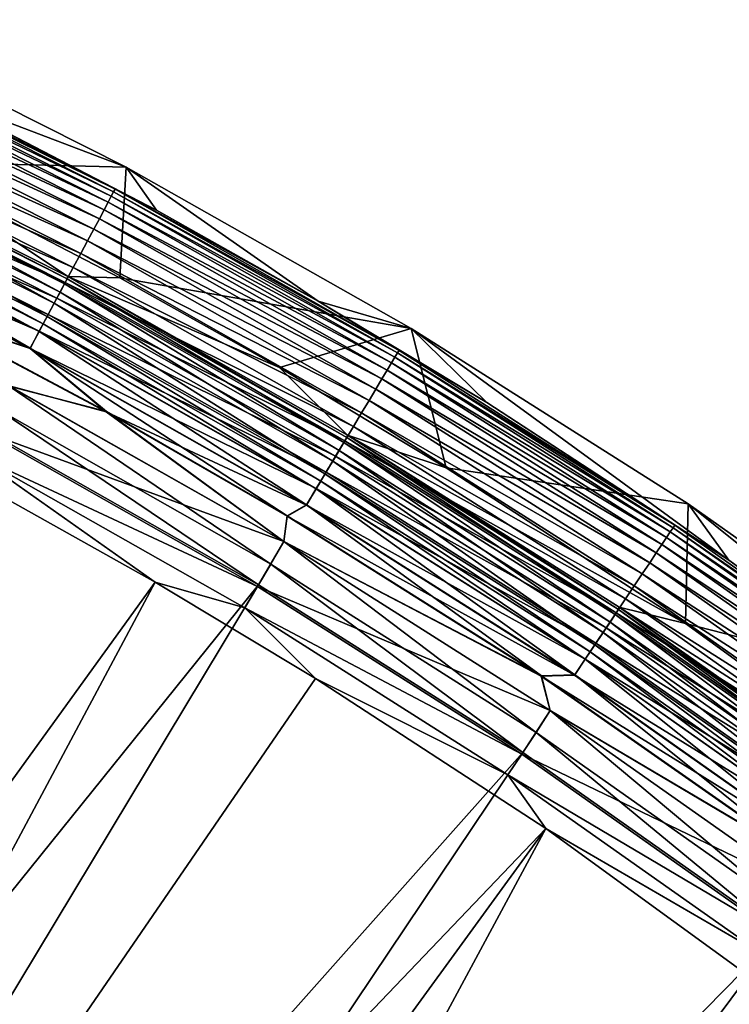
# Model space of a CAD drawing. Header units: metres. Extents: x -900 to 900, y -400 to 400.
# Tile 245 of 249: x 791 to 813, y 351 to 381. Entities that reach past the tile are written whole.
import ezdxf

# ---------------------------------------------------------------- set-up
doc = ezdxf.new("R2010")
doc.units = ezdxf.units.M

msp = doc.modelspace()

# ---------------------------------------------------------------- linework, layer by layer
at = {"layer": 'top'}
for points in [[(785.937683, 380.881744, -87), (794.6745, 376.484009, -87), (787.785828, 376.654816, -87)], [(788.803406, 378.709442, -5.947641), (794.6745, 376.484009, -87), (785.937683, 380.881744, -87)], [(794.22876, 375.612946, -4.218875), (785.530457, 379.994507, -4.218875), (785.44458, 379.812958, -3.667668)], [(794.297729, 375.741974, -4.786941), (785.593018, 380.12677, -4.786941), (785.530457, 379.994507, -4.218875)], [(794.297729, 375.741974, -4.786941), (785.530457, 379.994507, -4.218875), (794.22876, 375.612946, -4.218875)], [(785.631775, 380.20871, -5.365363), (785.593018, 380.12677, -4.786941), (794.340454, 375.821899, -5.365363)], [(794.340454, 375.821899, -5.365363), (785.593018, 380.12677, -4.786941), (794.297729, 375.741974, -4.786941)], [(794.340454, 375.821899, -5.365363), (788.803406, 378.709442, -5.947641), (785.631775, 380.20871, -5.365363)], [(785.335999, 379.583405, -3.139467), (794.134033, 375.435822, -3.667668), (785.44458, 379.812958, -3.667668)], [(785.44458, 379.812958, -3.667668), (794.134033, 375.435822, -3.667668), (794.22876, 375.612946, -4.218875)], [(794.014343, 375.211884, -3.139467), (785.335999, 379.583405, -3.139467), (785.205933, 379.308502, -2.639013)], [(794.134033, 375.435822, -3.667668), (785.335999, 379.583405, -3.139467), (794.014343, 375.211884, -3.139467)], [(793.870911, 374.943695, -2.639013), (785.205933, 379.308502, -2.639013), (785.055786, 378.991089, -2.170691)], [(794.014343, 375.211884, -3.139467), (785.205933, 379.308502, -2.639013), (793.870911, 374.943695, -2.639013)], [(784.886963, 378.634125, -1.738888), (793.705383, 374.634033, -2.170691), (785.055786, 378.991089, -2.170691)], [(785.055786, 378.991089, -2.170691), (793.705383, 374.634033, -2.170691), (793.870911, 374.943695, -2.639013)], [(793.519226, 374.285797, -1.738888), (784.886963, 378.634125, -1.738888), (784.700806, 378.240692, -1.34779)], [(793.705383, 374.634033, -2.170691), (784.886963, 378.634125, -1.738888), (793.519226, 374.285797, -1.738888)], [(788.803406, 378.709442, -5.947641), (795.575745, 375.194641, -5.947641), (794.6745, 376.484009, -87)], [(795.575745, 375.194641, -5.947641), (788.803406, 378.709442, -5.947641), (794.340454, 375.821899, -5.365363)], [(784.499268, 377.814606, -1.000777), (793.314026, 373.901978, -1.34779), (784.700806, 378.240692, -1.34779)], [(784.700806, 378.240692, -1.34779), (793.314026, 373.901978, -1.34779), (793.519226, 374.285797, -1.738888)], [(784.284119, 377.359802, -0.70103), (793.091797, 373.486298, -1.000777), (784.499268, 377.814606, -1.000777)], [(784.499268, 377.814606, -1.000777), (793.091797, 373.486298, -1.000777), (793.314026, 373.901978, -1.34779)], [(784.057373, 376.880341, -0.451727), (792.854614, 373.042633, -0.70103), (784.284119, 377.359802, -0.70103)], [(784.144348, 377.06427, -4.312942), (784.263062, 377.315247, -4.82471), (792.700439, 372.754333, -4.312942)], [(784.263062, 377.315247, -4.82471), (784.336914, 377.471375, -5.381563), (792.83136, 372.999176, -4.82471)], [(784.263062, 377.315247, -4.82471), (792.83136, 372.999176, -4.82471), (792.700439, 372.754333, -4.312942)], [(784.284119, 377.359802, -0.70103), (792.854614, 373.042633, -0.70103), (793.091797, 373.486298, -1.000777)], [(784.336914, 377.471375, -5.381563), (784.3526, 377.530334, -5.959025), (792.912781, 373.151489, -5.381563)], [(784.336914, 377.471375, -5.381563), (792.912781, 373.151489, -5.381563), (792.83136, 372.999176, -4.82471)], [(784.3526, 377.530334, -5.959025), (792.92688, 373.214447, -5.959025), (792.912781, 373.151489, -5.381563)], [(792.92688, 373.214447, -5.959025), (784.3526, 377.530334, -5.959025), (787.785828, 376.654816, -87)], [(783.985657, 376.72879, -3.865118), (784.144348, 377.06427, -4.312942), (792.525452, 372.427032, -3.865118)], [(784.144348, 377.06427, -4.312942), (792.700439, 372.754333, -4.312942), (792.525452, 372.427032, -3.865118)], [(783.792786, 376.321045, -3.497899), (783.985657, 376.72879, -3.865118), (792.312805, 372.029266, -3.497899)], [(792.604492, 372.57489, -0.451727), (784.057373, 376.880341, -0.451727), (783.820923, 376.380493, -0.255695)], [(783.985657, 376.72879, -3.865118), (792.525452, 372.427032, -3.865118), (792.312805, 372.029266, -3.497899)], [(792.604492, 372.57489, -0.451727), (792.854614, 373.042633, -0.70103), (784.057373, 376.880341, -0.451727)], [(794.480408, 373.18042, -87), (792.92688, 373.214447, -5.959025), (787.785828, 376.654816, -87)], [(794.6745, 376.484009, -87), (794.480408, 373.18042, -87), (787.785828, 376.654816, -87)], [(794.6745, 376.484009, -87), (803.184998, 371.662903, -87), (794.480408, 373.18042, -87)], [(795.575745, 375.194641, -5.947641), (800.402161, 372.483063, -5.947641), (794.6745, 376.484009, -87)], [(794.6745, 376.484009, -87), (800.402161, 372.483063, -5.947641), (803.184998, 371.662903, -87)], [(792.343811, 372.08725, -0.255695), (783.820923, 376.380493, -0.255695), (783.577454, 375.865845, -0.114353)], [(783.68573, 376.094788, -3.348771), (783.792786, 376.321045, -3.497899), (792.194824, 371.808533, -3.348771)], [(783.792786, 376.321045, -3.497899), (792.312805, 372.029266, -3.497899), (792.194824, 371.808533, -3.348771)], [(792.343811, 372.08725, -0.255695), (792.604492, 372.57489, -0.451727), (783.820923, 376.380493, -0.255695)], [(792.075378, 371.585205, -0.114353), (783.577454, 375.865845, -0.114353), (783.329773, 375.342285, -0.028766)], [(783.334167, 375.351532, -3.056892), (783.572937, 375.856262, -3.22474), (791.807129, 371.083435, -3.056892)], [(783.572937, 375.856262, -3.22474), (783.68573, 376.094788, -3.348771), (792.070374, 371.575836, -3.22474)], [(783.572937, 375.856262, -3.22474), (792.070374, 371.575836, -3.22474), (791.807129, 371.083435, -3.056892)], [(792.075378, 371.585205, -0.114353), (792.343811, 372.08725, -0.255695), (783.577454, 375.865845, -0.114353)], [(783.68573, 376.094788, -3.348771), (792.194824, 371.808533, -3.348771), (792.070374, 371.575836, -3.22474)], [(802.819519, 371.013733, -5.365363), (794.340454, 375.821899, -5.365363), (794.297729, 375.741974, -4.786941)], [(800.402161, 372.483063, -5.947641), (794.340454, 375.821899, -5.365363), (802.819519, 371.013733, -5.365363)], [(800.402161, 372.483063, -5.947641), (795.575745, 375.194641, -5.947641), (794.340454, 375.821899, -5.365363)], [(794.134033, 375.435822, -3.667668), (802.697693, 370.810516, -4.218875), (794.22876, 375.612946, -4.218875)], [(802.772949, 370.936005, -4.786941), (794.297729, 375.741974, -4.786941), (794.22876, 375.612946, -4.218875)], [(794.22876, 375.612946, -4.218875), (802.697693, 370.810516, -4.218875), (802.772949, 370.936005, -4.786941)], [(802.819519, 371.013733, -5.365363), (794.297729, 375.741974, -4.786941), (802.772949, 370.936005, -4.786941)], [(783.329773, 375.342285, -0.028766), (788.398804, 372.196991), (791.802307, 371.074432, -0.028766)], [(791.802307, 371.074432, -0.028766), (792.075378, 371.585205, -0.114353), (783.329773, 375.342285, -0.028766)], [(791.807129, 371.083435, -3.056892), (788.405518, 372.210175, -3), (783.334167, 375.351532, -3.056892)], [(802.594421, 370.638245, -3.667668), (794.134033, 375.435822, -3.667668), (794.014343, 375.211884, -3.139467)], [(802.697693, 370.810516, -4.218875), (794.134033, 375.435822, -3.667668), (802.594421, 370.638245, -3.667668)], [(793.705383, 374.634033, -2.170691), (802.307495, 370.159637, -2.639013), (793.870911, 374.943695, -2.639013)], [(802.463867, 370.420471, -3.139467), (794.014343, 375.211884, -3.139467), (793.870911, 374.943695, -2.639013)], [(793.870911, 374.943695, -2.639013), (802.307495, 370.159637, -2.639013), (802.463867, 370.420471, -3.139467)], [(802.594421, 370.638245, -3.667668), (794.014343, 375.211884, -3.139467), (802.463867, 370.420471, -3.139467)], [(802.126953, 369.85849, -2.170691), (793.705383, 374.634033, -2.170691), (793.519226, 374.285797, -1.738888)], [(802.307495, 370.159637, -2.639013), (793.705383, 374.634033, -2.170691), (802.126953, 369.85849, -2.170691)], [(793.314026, 373.901978, -1.34779), (801.92395, 369.519836, -1.738888), (793.519226, 374.285797, -1.738888)], [(793.519226, 374.285797, -1.738888), (801.92395, 369.519836, -1.738888), (802.126953, 369.85849, -2.170691)], [(793.091797, 373.486298, -1.000777), (801.700134, 369.146545, -1.34779), (793.314026, 373.901978, -1.34779)], [(793.314026, 373.901978, -1.34779), (801.700134, 369.146545, -1.34779), (801.92395, 369.519836, -1.738888)], [(792.854614, 373.042633, -0.70103), (801.457764, 368.742279, -1.000777), (793.091797, 373.486298, -1.000777)], [(793.091797, 373.486298, -1.000777), (801.457764, 368.742279, -1.000777), (801.700134, 369.146545, -1.34779)], [(792.912781, 373.151489, -5.381563), (792.92688, 373.214447, -5.959025), (801.262573, 368.416656, -5.381563)], [(792.92688, 373.214447, -5.959025), (801.278992, 368.483002, -5.959025), (801.262573, 368.416656, -5.381563)], [(801.278992, 368.483002, -5.959025), (792.92688, 373.214447, -5.959025), (799.251343, 370.499969, -87)], [(792.92688, 373.214447, -5.959025), (794.480408, 373.18042, -87), (799.251343, 370.499969, -87)], [(803.184998, 371.662903, -87), (799.251343, 370.499969, -87), (794.480408, 373.18042, -87)], [(801.199097, 368.310791, -0.70103), (792.854614, 373.042633, -0.70103), (792.604492, 372.57489, -0.451727)], [(792.700439, 372.754333, -4.312942), (792.83136, 372.999176, -4.82471), (801.031006, 368.030396, -4.312942)], [(792.83136, 372.999176, -4.82471), (792.912781, 373.151489, -5.381563), (801.173767, 368.268524, -4.82471)], [(792.83136, 372.999176, -4.82471), (801.173767, 368.268524, -4.82471), (801.031006, 368.030396, -4.312942)], [(801.199097, 368.310791, -0.70103), (801.457764, 368.742279, -1.000777), (792.854614, 373.042633, -0.70103)], [(792.912781, 373.151489, -5.381563), (801.262573, 368.416656, -5.381563), (801.173767, 368.268524, -4.82471)], [(800.926392, 367.855896, -0.451727), (792.604492, 372.57489, -0.451727), (792.343811, 372.08725, -0.255695)], [(792.525452, 372.427032, -3.865118), (792.700439, 372.754333, -4.312942), (800.840149, 367.712097, -3.865118)], [(800.926392, 367.855896, -0.451727), (801.199097, 368.310791, -0.70103), (792.604492, 372.57489, -0.451727)], [(792.700439, 372.754333, -4.312942), (801.031006, 368.030396, -4.312942), (800.840149, 367.712097, -3.865118)], [(792.312805, 372.029266, -3.497899), (792.525452, 372.427032, -3.865118), (800.608215, 367.325226, -3.497899)], [(792.525452, 372.427032, -3.865118), (800.840149, 367.712097, -3.865118), (800.608215, 367.325226, -3.497899)], [(800.402161, 372.483063, -5.947641), (805.438538, 369.4599, -5.947641), (803.184998, 371.662903, -87)], [(805.438538, 369.4599, -5.947641), (800.402161, 372.483063, -5.947641), (802.819519, 371.013733, -5.365363)], [(788.398804, 372.196991), (794.073608, 369.175079), (791.802307, 371.074432, -0.028766)], [(794.073608, 369.175079), (788.398804, 372.196991), (791.182922, 369.951691)], [(791.807129, 371.083435, -3.056892), (794.08075, 369.188019, -3), (788.405518, 372.210175, -3)], [(788.405518, 372.210175, -3), (794.08075, 369.188019, -3), (791.18103, 369.948151, -3)], [(800.642029, 367.381653, -0.255695), (792.343811, 372.08725, -0.255695), (792.075378, 371.585205, -0.114353)], [(792.194824, 371.808533, -3.348771), (792.312805, 372.029266, -3.497899), (800.479553, 367.110565, -3.348771)], [(792.312805, 372.029266, -3.497899), (800.608215, 367.325226, -3.497899), (800.479553, 367.110565, -3.348771)], [(800.642029, 367.381653, -0.255695), (800.926392, 367.855896, -0.451727), (792.343811, 372.08725, -0.255695)], [(792.070374, 371.575836, -3.22474), (792.194824, 371.808533, -3.348771), (800.343872, 366.884247, -3.22474)], [(792.194824, 371.808533, -3.348771), (800.479553, 367.110565, -3.348771), (800.343872, 366.884247, -3.22474)], [(800.349304, 366.893372, -0.114353), (792.075378, 371.585205, -0.114353), (791.802307, 371.074432, -0.028766)], [(791.807129, 371.083435, -3.056892), (792.070374, 371.575836, -3.22474), (800.056763, 366.405396, -3.056892)], [(792.070374, 371.575836, -3.22474), (800.343872, 366.884247, -3.22474), (800.056763, 366.405396, -3.056892)], [(800.349304, 366.893372, -0.114353), (800.642029, 367.381653, -0.255695), (792.075378, 371.585205, -0.114353)], [(799.251343, 370.499969, -87), (803.184998, 371.662903, -87), (804.229919, 367.511566, -87)], [(803.184998, 371.662903, -87), (811.448608, 366.429993, -87), (804.229919, 367.511566, -87)], [(803.184998, 371.662903, -87), (805.438538, 369.4599, -5.947641), (812.66333, 364.756256, -5.947641)], [(803.184998, 371.662903, -87), (812.66333, 364.756256, -5.947641), (811.448608, 366.429993, -87)], [(791.802307, 371.074432, -0.028766), (794.073608, 369.175079), (800.051514, 366.396606, -0.028766)], [(800.051514, 366.396606, -0.028766), (800.349304, 366.893372, -0.114353), (791.802307, 371.074432, -0.028766)], [(800.056763, 366.405396, -3.056892), (799.482727, 366.079315, -3), (791.807129, 371.083435, -3.056892)], [(799.482727, 366.079315, -3), (794.08075, 369.188019, -3), (791.807129, 371.083435, -3.056892)], [(810.918884, 365.600647, -4.218875), (802.697693, 370.810516, -4.218875), (802.594421, 370.638245, -3.667668)], [(802.697693, 370.810516, -4.218875), (811.000183, 365.72229, -4.786941), (802.772949, 370.936005, -4.786941)], [(811.000183, 365.72229, -4.786941), (802.697693, 370.810516, -4.218875), (810.918884, 365.600647, -4.218875)], [(811.050537, 365.797638, -5.365363), (802.819519, 371.013733, -5.365363), (802.772949, 370.936005, -4.786941)], [(802.772949, 370.936005, -4.786941), (811.000183, 365.72229, -4.786941), (811.050537, 365.797638, -5.365363)], [(805.438538, 369.4599, -5.947641), (802.819519, 371.013733, -5.365363), (811.050537, 365.797638, -5.365363)], [(810.807251, 365.433655, -3.667668), (802.594421, 370.638245, -3.667668), (802.463867, 370.420471, -3.139467)], [(810.918884, 365.600647, -4.218875), (802.594421, 370.638245, -3.667668), (810.807251, 365.433655, -3.667668)], [(801.278992, 368.483002, -5.959025), (799.251343, 370.499969, -87), (804.229919, 367.511566, -87)], [(802.307495, 370.159637, -2.639013), (810.666199, 365.222565, -3.139467), (802.463867, 370.420471, -3.139467)], [(802.463867, 370.420471, -3.139467), (810.666199, 365.222565, -3.139467), (810.807251, 365.433655, -3.667668)], [(799.377075, 365.309753), (791.182922, 369.951691), (790.465576, 368.574036, -0.204445)], [(798.992798, 364.630707, -3.101714), (790.831604, 369.258636, -3.101714), (791.18103, 369.948151, -3)], [(799.375, 365.306335, -3), (798.992798, 364.630707, -3.101714), (791.18103, 369.948151, -3)], [(791.18103, 369.948151, -3), (794.08075, 369.188019, -3), (799.375, 365.306335, -3)], [(799.377075, 365.309753), (794.073608, 369.175079), (791.182922, 369.951691)], [(810.497192, 364.969696, -2.639013), (802.307495, 370.159637, -2.639013), (802.126953, 369.85849, -2.170691)], [(810.666199, 365.222565, -3.139467), (802.307495, 370.159637, -2.639013), (810.497192, 364.969696, -2.639013)], [(801.92395, 369.519836, -1.738888), (810.302124, 364.677795, -2.170691), (802.126953, 369.85849, -2.170691)], [(802.126953, 369.85849, -2.170691), (810.302124, 364.677795, -2.170691), (810.497192, 364.969696, -2.639013)], [(801.700134, 369.146545, -1.34779), (810.082703, 364.349487, -1.738888), (801.92395, 369.519836, -1.738888)], [(801.92395, 369.519836, -1.738888), (810.082703, 364.349487, -1.738888), (810.302124, 364.677795, -2.170691)], [(812.66333, 364.756256, -5.947641), (805.438538, 369.4599, -5.947641), (811.050537, 365.797638, -5.365363)], [(798.623413, 364.016693, -3.399924), (790.492249, 368.623932, -3.399924), (790.831604, 369.258636, -3.101714)], [(798.992798, 364.630707, -3.101714), (798.623413, 364.016693, -3.399924), (790.831604, 369.258636, -3.101714)], [(794.073608, 369.175079), (799.475098, 366.06662), (800.051514, 366.396606, -0.028766)], [(799.377075, 365.309753), (799.475098, 366.06662), (794.073608, 369.175079)], [(794.08075, 369.188019, -3), (799.482727, 366.079315, -3), (799.375, 365.306335, -3)], [(801.457764, 368.742279, -1.000777), (809.840881, 363.98764, -1.34779), (801.700134, 369.146545, -1.34779)], [(801.700134, 369.146545, -1.34779), (809.840881, 363.98764, -1.34779), (810.082703, 364.349487, -1.738888)], [(766.738953, 324.443146, -32.360474), (790.492249, 368.623932, -3.399924), (798.623413, 364.016693, -3.399924)], [(790.465576, 368.574036, -0.204445), (790.115173, 367.91864, -0.456723), (798.593628, 363.964905, -0.204445)], [(798.593628, 363.964905, -0.204445), (799.377075, 365.309753), (790.465576, 368.574036, -0.204445)], [(809.578918, 363.595764, -1.000777), (801.457764, 368.742279, -1.000777), (801.199097, 368.310791, -0.70103)], [(801.262573, 368.416656, -5.381563), (801.278992, 368.483002, -5.959025), (809.367981, 363.280121, -5.381563)], [(801.278992, 368.483002, -5.959025), (809.388916, 363.347443, -5.959025), (809.367981, 363.280121, -5.381563)], [(809.388916, 363.347443, -5.959025), (801.278992, 368.483002, -5.959025), (811.371643, 362.861938, -87)], [(811.371643, 362.861938, -87), (801.278992, 368.483002, -5.959025), (804.229919, 367.511566, -87)], [(809.578918, 363.595764, -1.000777), (809.840881, 363.98764, -1.34779), (801.457764, 368.742279, -1.000777)], [(809.299377, 363.17749, -0.70103), (801.199097, 368.310791, -0.70103), (800.926392, 367.855896, -0.451727)], [(801.031006, 368.030396, -4.312942), (801.173767, 368.268524, -4.82471), (809.117737, 362.905701, -4.312942)], [(801.173767, 368.268524, -4.82471), (801.262573, 368.416656, -5.381563), (809.272034, 363.136505, -4.82471)], [(801.173767, 368.268524, -4.82471), (809.272034, 363.136505, -4.82471), (809.117737, 362.905701, -4.312942)], [(809.299377, 363.17749, -0.70103), (809.578918, 363.595764, -1.000777), (801.199097, 368.310791, -0.70103)], [(801.262573, 368.416656, -5.381563), (809.367981, 363.280121, -5.381563), (809.272034, 363.136505, -4.82471)], [(790.115173, 367.91864, -0.456723), (798.211548, 363.327484, -0.456723), (798.593628, 363.964905, -0.204445)], [(790.115173, 367.91864, -0.456723), (790.941956, 366.673492, -0.803848), (795.533813, 364.093658, -0.803848)], [(790.115173, 367.91864, -0.456723), (795.533813, 364.093658, -0.803848), (798.211548, 363.327484, -0.456723)], [(800.840149, 367.712097, -3.865118), (801.031006, 368.030396, -4.312942), (808.91156, 362.597137, -3.865118)], [(801.031006, 368.030396, -4.312942), (809.117737, 362.905701, -4.312942), (808.91156, 362.597137, -3.865118)], [(800.608215, 367.325226, -3.497899), (800.840149, 367.712097, -3.865118), (808.660889, 362.222137, -3.497899)], [(809.0047, 362.736542, -0.451727), (800.926392, 367.855896, -0.451727), (800.642029, 367.381653, -0.255695)], [(800.840149, 367.712097, -3.865118), (808.91156, 362.597137, -3.865118), (808.660889, 362.222137, -3.497899)], [(809.0047, 362.736542, -0.451727), (809.299377, 363.17749, -0.70103), (800.926392, 367.855896, -0.451727)], [(808.697449, 362.276825, -0.255695), (800.642029, 367.381653, -0.255695), (800.349304, 366.893372, -0.114353)], [(800.479553, 367.110565, -3.348771), (800.608215, 367.325226, -3.497899), (808.521851, 362.014038, -3.348771)], [(800.608215, 367.325226, -3.497899), (808.660889, 362.222137, -3.497899), (808.521851, 362.014038, -3.348771)], [(808.697449, 362.276825, -0.255695), (809.0047, 362.736542, -0.451727), (800.642029, 367.381653, -0.255695)], [(804.229919, 367.511566, -87), (811.448608, 366.429993, -87), (811.371643, 362.861938, -87)], [(800.343872, 366.884247, -3.22474), (800.479553, 367.110565, -3.348771), (808.375244, 361.794647, -3.22474)], [(800.479553, 367.110565, -3.348771), (808.521851, 362.014038, -3.348771), (808.375244, 361.794647, -3.22474)], [(808.381104, 361.803497, -0.114353), (800.349304, 366.893372, -0.114353), (800.051514, 366.396606, -0.028766)], [(800.056763, 366.405396, -3.056892), (800.343872, 366.884247, -3.22474), (808.065002, 361.330475, -3.056892)], [(800.343872, 366.884247, -3.22474), (808.375244, 361.794647, -3.22474), (808.065002, 361.330475, -3.056892)], [(808.381104, 361.803497, -0.114353), (808.697449, 362.276825, -0.255695), (800.349304, 366.893372, -0.114353)], [(765.935669, 323.15976, -29.762093), (795.533813, 364.093658, -0.803848), (790.941956, 366.673492, -0.803848)], [(807.075073, 361.301605, -3), (799.482727, 366.079315, -3), (800.056763, 366.405396, -3.056892)], [(808.065002, 361.330475, -3.056892), (807.075073, 361.301605, -3), (800.056763, 366.405396, -3.056892)], [(811.448608, 366.429993, -87), (819.445557, 360.797913, -87), (811.371643, 362.861938, -87)], [(812.66333, 364.756256, -5.947641), (821.929138, 358.033752, -5.947641), (811.448608, 366.429993, -87)], [(811.448608, 366.429993, -87), (821.929138, 358.033752, -5.947641), (819.445557, 360.797913, -87)], [(800.051514, 366.396606, -0.028766), (799.475098, 366.06662), (808.059326, 361.32196, -0.028766)], [(808.059326, 361.32196, -0.028766), (808.381104, 361.803497, -0.114353), (800.051514, 366.396606, -0.028766)], [(799.375, 365.306335, -3), (799.482727, 366.079315, -3), (807.075073, 361.301605, -3)], [(807.066772, 361.289337), (799.475098, 366.06662), (799.377075, 365.309753)], [(799.475098, 366.06662), (807.066772, 361.289337), (808.059326, 361.32196, -0.028766)], [(818.873718, 359.996765, -4.218875), (810.918884, 365.600647, -4.218875), (810.807251, 365.433655, -3.667668)], [(818.960876, 360.114258, -4.786941), (811.000183, 365.72229, -4.786941), (810.918884, 365.600647, -4.218875)], [(818.960876, 360.114258, -4.786941), (810.918884, 365.600647, -4.218875), (818.873718, 359.996765, -4.218875)], [(811.000183, 365.72229, -4.786941), (819.014832, 360.187073, -5.365363), (811.050537, 365.797638, -5.365363)], [(819.014832, 360.187073, -5.365363), (811.000183, 365.72229, -4.786941), (818.960876, 360.114258, -4.786941)], [(811.050537, 365.797638, -5.365363), (819.014832, 360.187073, -5.365363), (812.66333, 364.756256, -5.947641)], [(807.333557, 360.271362), (799.377075, 365.309753), (798.593628, 363.964905, -0.204445)], [(806.915283, 359.610168, -3.101714), (798.992798, 364.630707, -3.101714), (799.375, 365.306335, -3)], [(807.33136, 360.268036, -3), (806.915283, 359.610168, -3.101714), (799.375, 365.306335, -3)], [(799.375, 365.306335, -3), (807.075073, 361.301605, -3), (807.33136, 360.268036, -3)], [(807.333557, 360.271362), (807.066772, 361.289337), (799.377075, 365.309753)], [(810.666199, 365.222565, -3.139467), (818.754028, 359.835449, -3.667668), (810.807251, 365.433655, -3.667668)], [(810.807251, 365.433655, -3.667668), (818.754028, 359.835449, -3.667668), (818.873718, 359.996765, -4.218875)], [(810.302124, 364.677795, -2.170691), (818.42157, 359.387268, -2.639013), (810.497192, 364.969696, -2.639013)], [(818.602783, 359.631531, -3.139467), (810.666199, 365.222565, -3.139467), (810.497192, 364.969696, -2.639013)], [(810.497192, 364.969696, -2.639013), (818.42157, 359.387268, -2.639013), (818.602783, 359.631531, -3.139467)], [(818.754028, 359.835449, -3.667668), (810.666199, 365.222565, -3.139467), (818.602783, 359.631531, -3.139467)], [(810.082703, 364.349487, -1.738888), (818.212402, 359.105286, -2.170691), (810.302124, 364.677795, -2.170691)], [(810.302124, 364.677795, -2.170691), (818.212402, 359.105286, -2.170691), (818.42157, 359.387268, -2.639013)], [(819.014832, 360.187073, -5.365363), (821.929138, 358.033752, -5.947641), (812.66333, 364.756256, -5.947641)], [(806.518616, 359.015991, -3.399924), (798.623413, 364.016693, -3.399924), (798.992798, 364.630707, -3.101714)], [(806.915283, 359.610168, -3.101714), (806.518616, 359.015991, -3.399924), (798.992798, 364.630707, -3.101714)], [(809.840881, 363.98764, -1.34779), (817.977173, 358.788147, -1.738888), (810.082703, 364.349487, -1.738888)], [(810.082703, 364.349487, -1.738888), (817.977173, 358.788147, -1.738888), (818.212402, 359.105286, -2.170691)], [(765.935669, 323.15976, -29.762093), (771.867798, 319.798737, -29.776999), (795.533813, 364.093658, -0.803848)], [(771.867798, 319.798737, -29.776999), (800.325439, 361.217438, -0.803848), (795.533813, 364.093658, -0.803848)], [(795.533813, 364.093658, -0.803848), (800.325439, 361.217438, -0.803848), (798.211548, 363.327484, -0.456723)], [(772.715027, 321.034332, -32.375225), (766.738953, 324.443146, -32.360474), (798.623413, 364.016693, -3.399924)], [(772.715027, 321.034332, -32.375225), (798.623413, 364.016693, -3.399924), (806.518616, 359.015991, -3.399924)], [(798.593628, 363.964905, -0.204445), (798.211548, 363.327484, -0.456723), (806.483887, 358.964722, -0.204445)], [(806.483887, 358.964722, -0.204445), (807.333557, 360.271362), (798.593628, 363.964905, -0.204445)], [(817.717834, 358.438599, -1.34779), (809.840881, 363.98764, -1.34779), (809.578918, 363.595764, -1.000777)], [(817.717834, 358.438599, -1.34779), (817.977173, 358.788147, -1.738888), (809.840881, 363.98764, -1.34779)], [(817.437012, 358.060028, -1.000777), (809.578918, 363.595764, -1.000777), (809.299377, 363.17749, -0.70103)], [(817.437012, 358.060028, -1.000777), (817.717834, 358.438599, -1.34779), (809.578918, 363.595764, -1.000777)], [(798.211548, 363.327484, -0.456723), (806.070984, 358.346863, -0.456723), (806.483887, 358.964722, -0.204445)], [(798.211548, 363.327484, -0.456723), (800.325439, 361.217438, -0.803848), (806.070984, 358.346863, -0.456723)], [(817.137329, 357.655975, -0.70103), (809.299377, 363.17749, -0.70103), (809.0047, 362.736542, -0.451727)], [(809.272034, 363.136505, -4.82471), (809.367981, 363.280121, -5.381563), (817.107971, 357.616394, -4.82471)], [(817.137329, 357.655975, -0.70103), (817.437012, 358.060028, -1.000777), (809.299377, 363.17749, -0.70103)], [(809.367981, 363.280121, -5.381563), (809.388916, 363.347443, -5.959025), (817.210876, 357.755096, -5.381563)], [(809.367981, 363.280121, -5.381563), (817.210876, 357.755096, -5.381563), (817.107971, 357.616394, -4.82471)], [(809.388916, 363.347443, -5.959025), (817.237122, 357.820129, -5.959025), (817.210876, 357.755096, -5.381563)], [(820.529846, 356.217529, -87), (817.237122, 357.820129, -5.959025), (809.388916, 363.347443, -5.959025)], [(820.529846, 356.217529, -87), (809.388916, 363.347443, -5.959025), (811.371643, 362.861938, -87)], [(808.91156, 362.597137, -3.865118), (809.117737, 362.905701, -4.312942), (816.721436, 357.095337, -3.865118)], [(809.117737, 362.905701, -4.312942), (809.272034, 363.136505, -4.82471), (816.942566, 357.393433, -4.312942)], [(809.117737, 362.905701, -4.312942), (816.942566, 357.393433, -4.312942), (816.721436, 357.095337, -3.865118)], [(809.272034, 363.136505, -4.82471), (817.107971, 357.616394, -4.82471), (816.942566, 357.393433, -4.312942)], [(808.660889, 362.222137, -3.497899), (808.91156, 362.597137, -3.865118), (816.452759, 356.733093, -3.497899)], [(816.82135, 357.230011, -0.451727), (809.0047, 362.736542, -0.451727), (808.697449, 362.276825, -0.255695)], [(808.91156, 362.597137, -3.865118), (816.721436, 357.095337, -3.865118), (816.452759, 356.733093, -3.497899)], [(816.82135, 357.230011, -0.451727), (817.137329, 357.655975, -0.70103), (809.0047, 362.736542, -0.451727)], [(811.371643, 362.861938, -87), (819.445557, 360.797913, -87), (820.529846, 356.217529, -87)], [(808.375244, 361.794647, -3.22474), (808.521851, 362.014038, -3.348771), (816.146423, 356.32016, -3.22474)], [(816.491943, 356.785919, -0.255695), (808.697449, 362.276825, -0.255695), (808.381104, 361.803497, -0.114353)], [(808.521851, 362.014038, -3.348771), (808.660889, 362.222137, -3.497899), (816.30365, 356.532074, -3.348771)], [(808.521851, 362.014038, -3.348771), (816.30365, 356.532074, -3.348771), (816.146423, 356.32016, -3.22474)], [(808.660889, 362.222137, -3.497899), (816.452759, 356.733093, -3.497899), (816.30365, 356.532074, -3.348771)], [(816.491943, 356.785919, -0.255695), (816.82135, 357.230011, -0.451727), (808.697449, 362.276825, -0.255695)], [(816.152771, 356.328674, -0.114353), (808.381104, 361.803497, -0.114353), (808.059326, 361.32196, -0.028766)], [(808.065002, 361.330475, -3.056892), (808.375244, 361.794647, -3.22474), (815.813782, 355.871735, -3.056892)], [(808.375244, 361.794647, -3.22474), (816.146423, 356.32016, -3.22474), (815.813782, 355.871735, -3.056892)], [(816.152771, 356.328674, -0.114353), (816.491943, 356.785919, -0.255695), (808.381104, 361.803497, -0.114353)], [(800.325439, 361.217438, -0.803848), (771.867798, 319.798737, -29.776999), (807.198975, 356.74234, -0.803848)], [(800.325439, 361.217438, -0.803848), (807.198975, 356.74234, -0.803848), (806.070984, 358.346863, -0.456723)], [(808.059326, 361.32196, -0.028766), (807.066772, 361.289337), (815.807678, 355.863525, -0.028766)], [(807.066772, 361.289337), (815.151062, 355.632111), (815.807678, 355.863525, -0.028766)], [(815.151062, 355.632111), (807.066772, 361.289337), (807.333557, 360.271362)], [(815.159912, 355.643982, -3), (807.075073, 361.301605, -3), (808.065002, 361.330475, -3.056892)], [(807.075073, 361.301605, -3), (815.159912, 355.643982, -3), (807.33136, 360.268036, -3)], [(815.807678, 355.863525, -0.028766), (816.152771, 356.328674, -0.114353), (808.059326, 361.32196, -0.028766)], [(815.813782, 355.871735, -3.056892), (815.159912, 355.643982, -3), (808.065002, 361.330475, -3.056892)], [(815.033264, 354.848602), (807.333557, 360.271362), (806.483887, 358.964722, -0.204445)], [(814.581055, 354.2099, -3.101714), (806.915283, 359.610168, -3.101714), (807.33136, 360.268036, -3)], [(815.030884, 354.845398, -3), (814.581055, 354.2099, -3.101714), (807.33136, 360.268036, -3)], [(807.33136, 360.268036, -3), (815.159912, 355.643982, -3), (815.030884, 354.845398, -3)], [(815.033264, 354.848602), (815.151062, 355.632111), (807.333557, 360.271362)], [(814.191162, 353.609955, -3.399924), (806.518616, 359.015991, -3.399924), (806.915283, 359.610168, -3.101714)], [(814.581055, 354.2099, -3.101714), (814.191162, 353.609955, -3.399924), (806.915283, 359.610168, -3.101714)], [(778.5177, 317.338135, -32.388844), (772.715027, 321.034332, -32.375225), (806.518616, 359.015991, -3.399924)], [(778.5177, 317.338135, -32.388844), (806.518616, 359.015991, -3.399924), (814.191162, 353.609955, -3.399924)], [(806.483887, 358.964722, -0.204445), (806.070984, 358.346863, -0.456723), (814.11853, 353.586395, -0.204445)], [(814.11853, 353.586395, -0.204445), (815.033264, 354.848602), (806.483887, 358.964722, -0.204445)], [(806.070984, 358.346863, -0.456723), (813.675781, 352.989532, -0.456723), (814.11853, 353.586395, -0.204445)], [(806.070984, 358.346863, -0.456723), (807.198975, 356.74234, -0.803848), (813.675781, 352.989532, -0.456723)], [(771.867798, 319.798737, -29.776999), (777.629517, 316.145782, -29.79077), (807.198975, 356.74234, -0.803848)], [(807.198975, 356.74234, -0.803848), (777.629517, 316.145782, -29.79077), (783.200378, 312.214813, -29.8034)], [(807.198975, 356.74234, -0.803848), (783.200378, 312.214813, -29.8034), (816.009277, 350.350189, -0.803848)], [(807.198975, 356.74234, -0.803848), (816.009277, 350.350189, -0.803848), (813.675781, 352.989532, -0.456723)], [(784.133118, 313.363251, -32.401356), (778.5177, 317.338135, -32.388844), (814.191162, 353.609955, -3.399924)], [(784.133118, 313.363251, -32.401356), (814.191162, 353.609955, -3.399924), (819.729187, 349.339935, -3.399924)]]:
    msp.add_3dface(points, dxfattribs=at)

doc.saveas('drawing.dxf')
